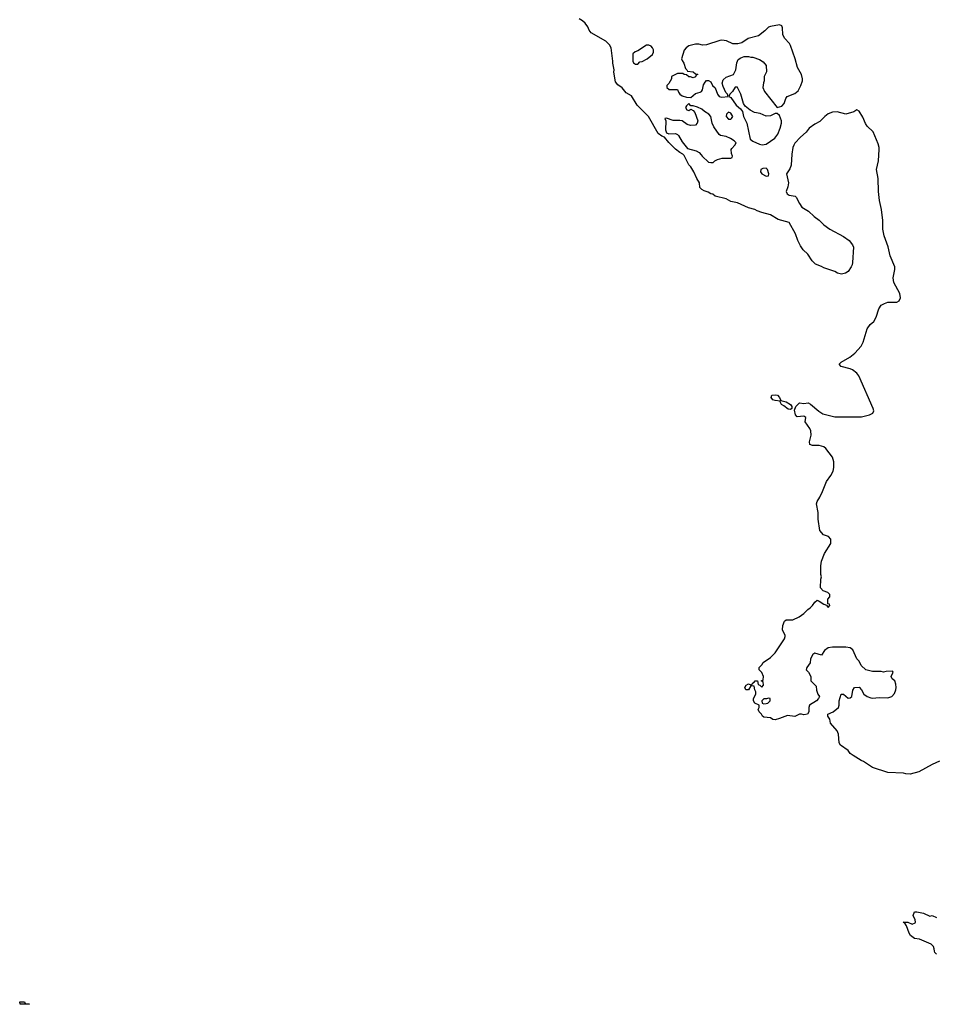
# Model space of a CAD drawing. Header units: inches. Extents: x 2386215 to 2556187, y 580866 to 760840.
# Tile 11 of 203: x 2458886 to 2467158, y 637068 to 645964. Entities that reach past the tile are written whole.
import ezdxf

# ---------------------------------------------------------------- set-up
doc = ezdxf.new("R2010")
doc.units = ezdxf.units.IN
doc.header["$MEASUREMENT"] = 0
for name, color, linetype in [('C4653', 7, 'Continuous'), ('C4663', 7, 'Continuous'), ('C4664', 7, 'Continuous')]:
    doc.layers.add(name, color=color, linetype=linetype)

msp = doc.modelspace()

# ---------------------------------------------------------------- linework, layer by layer
at = {"layer": 'C4653', "color": 5, "elevation": 60}
msp.add_lwpolyline([(2458970, 637068), (2458890, 637068.7), (2458886, 637090), (2458930, 637091), (2458934, 637074), (2458974, 637070)], close=True, dxfattribs=at)
at = {"layer": 'C4663', "color": 5, "elevation": 60}
for points in [[(2466032, 640000), (2466032, 639990), (2466082, 639942), (2466085.4, 639905.4), (2466098, 639870), (2466112, 639850), (2466102, 639830), (2466084.7, 639810), (2466022, 639770), (2466016, 639750), (2466016, 639710), (2466002, 639690), (2465970, 639682), (2465950, 639688.7), (2465930, 639688.7), (2465888.9, 639668.9), (2465822, 639678), (2465750, 639648.7), (2465710, 639639), (2465690, 639642), (2465670, 639655.3), (2465610, 639662), (2465598, 639670), (2465588.7, 639688.7), (2465566, 639710), (2465558, 639730), (2465566, 639750), (2465566, 639770), (2465528.9, 639788.9), (2465515.3, 639810), (2465514, 639830), (2465535.3, 639870), (2465538, 639890), (2465528, 639910), (2465522, 639942), (2465490, 639946), (2465470, 639908), (2465446, 639910), (2465438, 639930), (2465448, 639950), (2465470, 639962), (2465490, 639954), (2465502, 639958), (2465506, 639970), (2465522, 639978), (2465530, 639992), (2465552, 639992), (2465558, 639958), (2465572.7, 639952.7), (2465590, 639934), (2465606, 639950), (2465602, 639982), (2465586, 639990), (2465602, 639998), (2465602.3, 640000)], [(2467195.3, 639264.7), (2467130, 639235.3), (2467010, 639168), (2466930, 639148.7), (2466891.1, 639148.9), (2466870, 639155.3), (2466730, 639162), (2466590, 639208.7), (2466510, 639262), (2466488, 639270), (2466416.5, 639316.5), (2466390, 639335.3), (2466370, 639362), (2466302, 639410), (2466289.4, 639429.4), (2466284, 639510), (2466270, 639538), (2466210, 639608), (2466204.7, 639644.7), (2466188, 639670), (2466188, 639690), (2466235.3, 639710), (2466282, 639750), (2466288.4, 639771.6), (2466288.7, 639810), (2466308.7, 639870), (2466330, 639871.3), (2466370, 639834.8), (2466390, 639836), (2466404, 639850), (2466413.6, 639906.4), (2466428.7, 639930), (2466470, 639932), (2466492, 639910), (2466512, 639870), (2466542, 639850), (2466576.8, 639836.8), (2466590, 639834), (2466650, 639840.7), (2466730, 639838.4), (2466764, 639850), (2466790, 639876), (2466801.6, 639910), (2466802.9, 639930), (2466801.2, 639961.2), (2466792.7, 639990), (2466780.7, 640000)], [(2467170, 637522), (2467154.6, 637534.6), (2467149.3, 637549.3), (2467149.2, 637570), (2467141.2, 637590), (2467122, 637610), (2467015.5, 637655.5), (2466970, 637663.7), (2466933.2, 637690), (2466921.2, 637710), (2466896.4, 637776.4), (2466882, 637802), (2466868, 637810), (2466911.1, 637811.1), (2466950, 637792), (2466974.6, 637805.4), (2466978, 637810), (2466975.3, 637830), (2466959, 637870), (2466970, 637902), (2466990, 637902.8), (2467050.4, 637890.4), (2467110, 637864.7), (2467131.1, 637871.1), (2467170, 637852)]]:
    msp.add_lwpolyline(points, dxfattribs=at)
msp.add_lwpolyline([(2465650, 639835.3), (2465632, 639828), (2465610, 639828), (2465592, 639810), (2465594, 639790), (2465610, 639782), (2465630, 639784.7), (2465646, 639790), (2465666, 639810), (2465666, 639830)], close=True, dxfattribs=at)
at = {"layer": 'C4664', "color": 5, "elevation": 60}
for points in [[(2465602.3, 640000), (2465606, 640030), (2465590, 640066), (2465568, 640090), (2465568, 640110), (2465590, 640134), (2465603.1, 640156.9), (2465670, 640202), (2465710, 640242), (2465795.3, 640370), (2465802, 640390), (2465800.4, 640400.4), (2465778, 640450), (2465782, 640490), (2465795.3, 640530), (2465810, 640541), (2465870, 640541), (2465928, 640570), (2465970, 640598), (2466005.6, 640634.4), (2466028, 640650), (2466049.1, 640670.9), (2466070, 640702), (2466090, 640718), (2466110, 640711.3), (2466150, 640682), (2466174, 640674), (2466190, 640654), (2466206, 640670), (2466202, 640682), (2466186, 640686), (2466188, 640728), (2466206, 640750), (2466206, 640770), (2466186, 640790), (2466144.7, 640804.7), (2466122, 640830), (2466124, 640910), (2466128.7, 640930), (2466124, 640950), (2466124, 641030), (2466129.4, 641070.6), (2466158, 641142), (2466214, 641230), (2466215.3, 641270), (2466193.6, 641293.6), (2466148, 641310), (2466115.3, 641350), (2466100.7, 641450), (2466099.3, 641510), (2466084, 641590), (2466090, 641612), (2466115.3, 641650), (2466140.2, 641699.8), (2466174, 641790), (2466215.5, 641844.5), (2466235.5, 641884.5), (2466242, 641918), (2466242.7, 641970), (2466229.2, 642010), (2466170, 642088.7), (2466150, 642104), (2466110, 642117.2), (2466050, 642115.3), (2466025.6, 642125.6), (2466022.7, 642150), (2466035.1, 642210), (2466032, 642250), (2466024.5, 642270), (2465982, 642330), (2465988, 642370), (2465970, 642382), (2465910, 642376), (2465894, 642394), (2465884.7, 642435.3), (2465899, 642470), (2465930, 642501), (2465970, 642496), (2466010, 642502), (2466030, 642491.3), (2466105.5, 642425.5), (2466142.5, 642402.5), (2466250, 642376.3), (2466490, 642376.3), (2466564.8, 642395.2), (2466594, 642410), (2466601.2, 642430), (2466598, 642450), (2466467.2, 642747.2), (2466449, 642770), (2466410, 642799), (2466389.3, 642809.3), (2466306, 642830), (2466288, 642850), (2466308, 642870), (2466385.6, 642914.4), (2466430, 642951.3), (2466486.8, 643013.2), (2466506, 643050), (2466541.2, 643170), (2466569.3, 643210.7), (2466603.1, 643236.9), (2466624.7, 643275.3), (2466647.2, 643352.8), (2466670, 643386), (2466698.9, 643401.1), (2466730.6, 643410.6), (2466810, 643411), (2466830, 643424.7), (2466844, 643450), (2466839, 643490), (2466784, 643590), (2466777.2, 643630), (2466792.5, 643707.5), (2466792.3, 643730), (2466749.7, 643829.6), (2466731.3, 643911.3), (2466696.2, 644010), (2466685.1, 644070), (2466683.6, 644150), (2466672.6, 644250), (2466654, 644330), (2466643.5, 644410), (2466642.4, 644530), (2466628, 644610), (2466645.1, 644690), (2466652, 644790), (2466652, 644810), (2466642.7, 644842.7), (2466597, 644950), (2466541, 645001), (2466526, 645026), (2466503.3, 645083.3), (2466470, 645138), (2466450, 645148), (2466422, 645130), (2466350, 645109.3), (2466270, 645132), (2466230, 645127.6), (2466190, 645112), (2466160.7, 645090), (2466115.3, 645044.7), (2466070, 645020.9), (2466017.3, 644982.7), (2465990, 644946.6), (2465938.8, 644901.2), (2465890, 644848.7), (2465878.8, 644830), (2465870.8, 644810), (2465860.7, 644750), (2465857.1, 644650), (2465844.2, 644615.8), (2465814, 644570), (2465830.7, 644490), (2465825.2, 644454.8), (2465811, 644410), (2465821, 644390), (2465838, 644378), (2465892, 644370), (2465901, 644361), (2465930, 644302), (2465950.9, 644270.9), (2466013.7, 644233.7), (2466064.5, 644184.5), (2466110, 644151.3), (2466151.3, 644110), (2466204.7, 644070), (2466330, 644004), (2466381, 643970), (2466411.3, 643930), (2466418, 643910), (2466411, 643770), (2466406, 643750), (2466398, 643730), (2466371.3, 643690), (2466346.4, 643673.6), (2466310, 643664), (2466273.6, 643673.6), (2466249.1, 643689.1), (2466150, 643722), (2466130, 643735.3), (2466074.6, 643754.6), (2466046.3, 643786.3), (2466005.6, 643845.6), (2465965.6, 643885.6), (2465940.2, 643920.2), (2465915.3, 643970), (2465894, 644030), (2465838, 644130), (2465738, 644158), (2465670, 644199.3), (2465590, 644221.2), (2465550, 644236), (2465528, 644250), (2465470, 644263.7), (2465370, 644309.2), (2465310, 644321.2), (2465270, 644345.2), (2465169.4, 644369.4), (2465148.7, 644388.7), (2465130, 644389), (2465105.2, 644405.2), (2465070, 644417.2), (2465048, 644430), (2465030, 644448), (2465029, 644490), (2465004, 644530), (2464977.2, 644590), (2464950, 644635.3), (2464932.7, 644652.7), (2464890, 644738), (2464878, 644750), (2464850, 644764), (2464810, 644793.2), (2464750, 644853.2), (2464710, 644902), (2464688.7, 644910), (2464655.5, 644935.5), (2464568, 645090), (2464464, 645190), (2464414.5, 645274.5), (2464363.7, 645303.7), (2464330, 645348.7), (2464290, 645375.3), (2464270, 645402), (2464255.1, 645490), (2464258, 645510), (2464243.7, 645570), (2464246, 645590), (2464228.7, 645710), (2464215.5, 645735.5), (2464182, 645770), (2464050, 645843.6), (2464030, 645869.5), (2464018, 645898), (2463993.3, 645933.3), (2463970, 645954.5), (2463939, 645970)], [(2466780.7, 640000), (2466768.7, 640010), (2466758, 640030), (2466778, 640070), (2466770, 640078), (2466714.6, 640074.6), (2466690, 640068.7), (2466670, 640074), (2466590, 640074), (2466530, 640088.7), (2466489.3, 640129.3), (2466470, 640168), (2466449, 640190), (2466414, 640270), (2466390, 640289.2), (2466350, 640295.1), (2466230, 640295.1), (2466190, 640289.2), (2466155.5, 640264.5), (2466130, 640222), (2466070, 640239), (2466050.9, 640229.1), (2466031.3, 640190), (2466026.4, 640153.6), (2465998, 640110), (2465992, 640090), (2466012, 640070), (2466032, 640030), (2466032, 640000)]]:
    msp.add_lwpolyline(points, dxfattribs=at)
for points in [[(2465750, 645916.2), (2465670, 645903), (2465650, 645894.7), (2465617.2, 645862.8), (2465560.7, 645819.3), (2465467.5, 645792.5), (2465410, 645755.3), (2465375.3, 645744.7), (2465330, 645745.2), (2465271.5, 645771.5), (2465230, 645778), (2465210, 645777), (2465090, 645736), (2465053.6, 645733.6), (2465023.1, 645743.1), (2464990, 645744), (2464930, 645729), (2464906, 645710), (2464890, 645688), (2464866, 645610), (2464870, 645594), (2464884.7, 645570), (2464902, 645522), (2464914, 645510), (2464918, 645498), (2464971.6, 645491.6), (2464990, 645474), (2465010, 645472), (2465011.6, 645468.4), (2464998, 645462), (2464990, 645446), (2464970, 645438), (2464947.3, 645447.3), (2464930, 645448), (2464910, 645466), (2464888.4, 645468.4), (2464878, 645478), (2464830, 645478), (2464774, 645450), (2464774, 645430), (2464751.3, 645388.7), (2464732, 645370), (2464734, 645350), (2464752.7, 645332.7), (2464830, 645334), (2464838, 645310), (2464851.3, 645290), (2464870, 645276), (2464910, 645264.7), (2464950, 645262), (2464990, 645296), (2465032.3, 645307.7), (2465044.7, 645315.3), (2465054, 645330), (2465065.2, 645374.8), (2465080.2, 645399.8), (2465090, 645414), (2465110, 645414), (2465130, 645402), (2465146, 645370), (2465168.1, 645348.1), (2465190.8, 645290), (2465206, 645270), (2465230, 645263), (2465286, 645270), (2465282, 645290), (2465265.1, 645305.1), (2465240.1, 645360.1), (2465233.6, 645390), (2465240.5, 645419.5), (2465270, 645445.5), (2465335.3, 645470), (2465355.3, 645510), (2465364.7, 645575.3), (2465376.4, 645603.6), (2465400.2, 645619.8), (2465430, 645631.3), (2465470, 645631.3), (2465490, 645624.7), (2465510, 645624.7), (2465570, 645604.7), (2465602, 645582), (2465631.3, 645550), (2465631.6, 645491.6), (2465612, 645450), (2465611.6, 645411.6), (2465605.4, 645394.6), (2465601, 645350), (2465613.7, 645313.7), (2465730, 645170.8), (2465770, 645183), (2465794, 645206), (2465807.5, 645252.5), (2465819, 645270), (2465890, 645297.3), (2465918.9, 645321.1), (2465942.7, 645370), (2465957.2, 645410), (2465959.3, 645430), (2465949.3, 645470), (2465912.8, 645532.8), (2465892.4, 645610), (2465851.2, 645731.2), (2465840.9, 645750), (2465796.2, 645796.2), (2465780.5, 645830), (2465776.2, 645890), (2465770, 645908.7)], [(2464570, 645734), (2464550, 645734), (2464470, 645682), (2464446.4, 645673.6), (2464426, 645654), (2464424.7, 645590), (2464430, 645574), (2464450, 645562), (2464470, 645562), (2464490, 645582), (2464510, 645584.7), (2464555.3, 645610), (2464604, 645650), (2464612.7, 645670), (2464612.7, 645690), (2464604, 645710), (2464590, 645724)], [(2465370, 645355.3), (2465350, 645355.3), (2465326, 645314), (2465302, 645290), (2465292, 645270), (2465310, 645261), (2465358, 645190), (2465397.4, 645157.4), (2465415.3, 645135.3), (2465424.9, 645090), (2465456.5, 645030), (2465484.9, 644884.9), (2465510, 644866), (2465570, 644838.8), (2465594, 644834), (2465630, 644840.4), (2465706.9, 644893.1), (2465734, 644930), (2465756.3, 644983.7), (2465767.3, 645030), (2465767, 645050), (2465750, 645098), (2465730, 645115.3), (2465710, 645115.3), (2465670, 645096.2), (2465630, 645091.6), (2465576.2, 645116.2), (2465524.5, 645124.5), (2465484.9, 645144.9), (2465441.1, 645181.1), (2465426.5, 645206.5), (2465399.6, 645290), (2465371.9, 645351.9)], [(2464930, 645206), (2464910, 645186), (2464902, 645170), (2464914, 645150), (2464930, 645144.7), (2464950, 645154), (2464970, 645144.7), (2464985.2, 645125.2), (2465012.7, 645050), (2465007.7, 645030), (2464990, 645012.3), (2464947.3, 645007.3), (2464917.5, 645017.5), (2464870, 645049), (2464850, 645053.2), (2464790, 645053.2), (2464730, 645075.3), (2464714, 645070), (2464722, 645050), (2464721, 644970), (2464730, 644942), (2464751.1, 644931.1), (2464810, 644936), (2464830, 644926), (2464838.5, 644918.5), (2464870, 644861), (2464920.7, 644800.7), (2464998.5, 644778.5), (2465024, 644764), (2465044, 644744), (2465051.3, 644730), (2465110, 644678), (2465130, 644672), (2465150, 644674), (2465166, 644690), (2465190, 644702), (2465232.7, 644712.7), (2465310, 644714), (2465322, 644718), (2465326, 644730), (2465315.3, 644755.3), (2465314, 644790), (2465319, 644801), (2465348, 644830), (2465358, 644850), (2465342, 644870), (2465308.7, 644890), (2465267.5, 644907.5), (2465218.7, 644918.7), (2465206.3, 644926.3), (2465156.4, 644996.4), (2465142, 645030), (2465129.7, 645089.6), (2465111.1, 645111.1), (2465074.3, 645134.3), (2465050, 645156), (2465010, 645174), (2464970, 645186), (2464950, 645186)], [(2465290, 645128.7), (2465271.3, 645110), (2465268, 645090), (2465290, 645066), (2465310, 645066), (2465318, 645070), (2465328.7, 645090), (2465310, 645119)], [(2465630, 644622), (2465599.6, 644620.4), (2465582, 644610), (2465578, 644590), (2465592, 644570), (2465630, 644551.3), (2465650, 644554), (2465655.3, 644570), (2465642, 644610)], [(2465850, 642441.2), (2465830, 642444.5), (2465790, 642475.3), (2465767.2, 642487.2), (2465755.3, 642510), (2465756.4, 642516.4), (2465710, 642522), (2465689, 642530), (2465674, 642550), (2465682, 642570), (2465710, 642574.9), (2465731.3, 642570), (2465751, 642550), (2465763.6, 642523.6), (2465810.5, 642510.5), (2465850, 642486), (2465862.8, 642470), (2465861, 642450)]]:
    msp.add_lwpolyline(points, close=True, dxfattribs=at)

doc.saveas('drawing.dxf')
